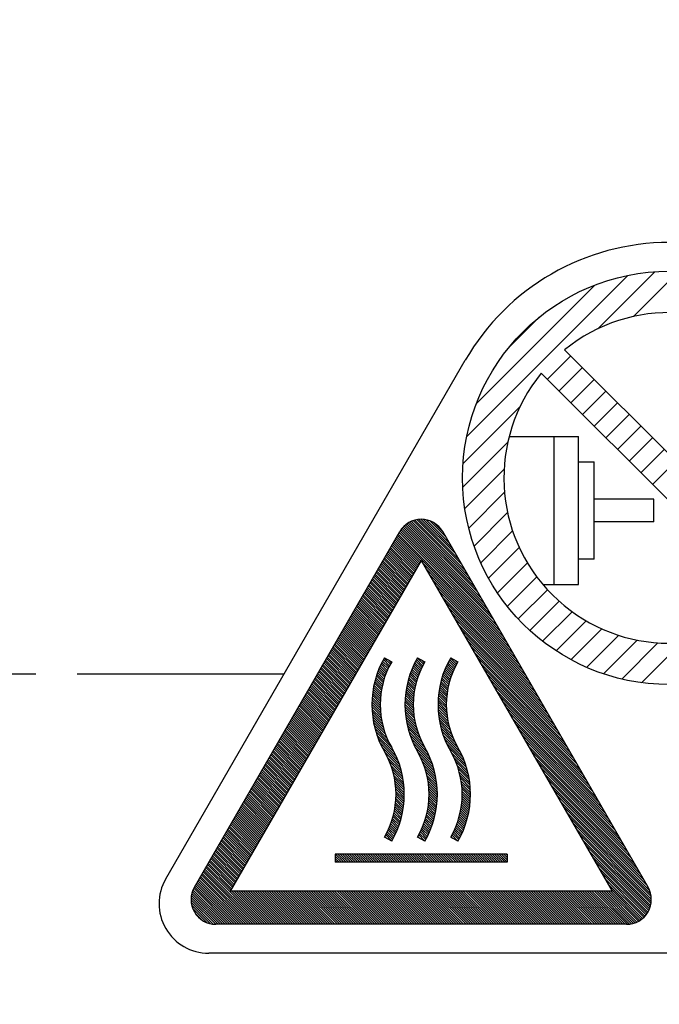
# Model space of a CAD drawing. Extents: x 8754 to 13695, y -84307 to -82568.
# Tile 22 of 34: x 12146 to 12162, y -83513 to -83489. Entities that reach past the tile are written whole.
import ezdxf

# ---------------------------------------------------------------- set-up
doc = ezdxf.new("R2010")
doc.units = 0
doc.header["$LTSCALE"] = 4
doc.header["$MEASUREMENT"] = 0
doc.linetypes.add('CENTER', pattern=[2, 1.25, -0.25, 0.25, -0.25])
doc.linetypes.add('HIDDEN', pattern=[0.375, 0.25, -0.125])
doc.layers.get('0').update_dxf_attribs({"linetype": 'CONTINUOUS'})
doc.layers.add('CENTER', color=1, linetype='CENTER')
doc.layers.add('HIDDEN', color=3, linetype='HIDDEN')

# ---------------------------------------------------------------- blocks, each defined once
blk = doc.blocks.new('A$C487F750F')
for p, q in [((-4.89848, 5.752443), (-1.002443, 9.64848)), ((-1.727508, 8.35773), (-0.347315, 9.737923)), ((-0.863973, 8.655579), (0.225366, 9.744918)), ((-4.663599, 6.55301), (-1.80301, 9.413599)), ((-3.885889, 7.896405), (-3.146405, 8.635889)), ((-2.950462, 7.134776), (-2.384776, 7.700462)), ((-2.531407, 7.847092), (3.097092, 2.218593)), ((-12.177648, -4.95), (-4.933013, 7.598076)), ((-2.667619, 6.851934), (-2.101934, 7.417619)), ((-3.097092, 7.281407), (2.531407, 1.652908)), ((-2.384776, 6.569091), (-1.819091, 7.134776)), ((-2.101934, 6.286248), (-1.536248, 6.851934)), ((-4.987923, 5.097315), (-3.60773, 6.477508)), ((-1.819091, 6.003405), (-1.253405, 6.569091)), ((-1.536248, 5.720563), (-0.970563, 6.286248)), ((-1.253405, 5.43772), (-0.68772, 6.003405)), ((-3.871966, 5.75393), (-2.195104, 5.75393)), ((-2.78476, 2.167724), (-2.78476, 5.75393)), ((-2.195104, 2.167724), (-2.195104, 5.75393)), ((-0.970563, 5.154877), (-0.404877, 5.720563)), ((-4.994918, 4.524634), (-3.905579, 5.613973)), ((-0.68772, 4.872035), (-0.122035, 5.43772)), ((-2.195104, 5.140137), (-1.819242, 5.140137)), ((-1.819242, 2.781517), (-1.819242, 5.140137)), ((-0.404877, 4.589192), (0.160808, 5.154877)), ((-4.944797, 4.00907), (-3.994518, 4.959349)), ((-4.850742, 3.53744), (-3.984941, 4.40324)), ((-0.370966, 4.236689), (-1.819242, 4.236689)), ((-0.370966, 3.684965), (-0.370966, 4.236689)), ((-4.720576, 3.101921), (-3.911104, 3.911392)), ((-4.401344, 1.581047), (-6.409153, 3.588855)), ((-4.478618, 1.714889), (-6.37893, 3.615201)), ((-4.555892, 1.848732), (-6.34679, 3.639629)), ((-4.633166, 1.982575), (-6.312678, 3.662086)), ((-4.71044, 2.116417), (-6.27651, 3.682487)), ((-4.787714, 2.25026), (-6.238162, 3.700708)), ((-4.864988, 2.384102), (-6.197462, 3.716576)), ((-4.942263, 2.517945), (-6.154172, 3.729854)), ((-5.019537, 2.651788), (-6.107957, 3.740208)), ((-5.096811, 2.78563), (-6.058338, 3.747157)), ((-5.174085, 2.919473), (-6.004594, 3.749982)), ((-5.251359, 3.053315), (-5.945569, 3.747526)), ((-5.328633, 3.187158), (-5.879186, 3.737711)), ((-5.405907, 3.321001), (-5.800914, 3.716008)), ((-5.483255, 3.454917), (-5.695083, 3.666745)), ((-0.370966, 3.684965), (-1.819242, 3.684965)), ((-11.484828, -5.15), (-6.519615, 3.45)), ((-3.860426, 0.644148), (-6.573297, 3.35702)), ((-3.9377, 0.777991), (-6.552592, 3.392883)), ((-4.014974, 0.911834), (-6.531886, 3.428746)), ((-4.092248, 1.045676), (-6.511008, 3.464437)), ((-4.169522, 1.179519), (-6.488451, 3.498448)), ((-4.246796, 1.313362), (-6.463925, 3.530491)), ((-4.32407, 1.447204), (-6.437484, 3.560618)), ((-0.515172, -5.15), (-5.480385, 3.45)), ((-4.559305, 2.697505), (-3.788948, 3.467863)), ((-6.132595, 2.520338), (-6.718236, 3.105979)), ((-6.11189, 2.556201), (-6.69753, 3.141842)), ((-6.091184, 2.592064), (-6.676825, 3.177705)), ((-6.070479, 2.627927), (-6.656119, 3.213568)), ((-6.049773, 2.66379), (-6.635414, 3.249431)), ((-6.029068, 2.699653), (-6.614708, 3.285294)), ((-6.008362, 2.735516), (-6.594003, 3.321157)), ((-6.256828, 2.30516), (-6.842469, 2.890801)), ((-6.236123, 2.341023), (-6.821764, 2.926664)), ((-6.215417, 2.376886), (-6.801058, 2.962527)), ((-6.194712, 2.412749), (-6.780352, 2.99839)), ((-6.174006, 2.448612), (-6.759647, 3.034253)), ((-6.153301, 2.484475), (-6.738941, 3.070116)), ((-4.37027, 2.320856), (-3.627254, 3.063872)), ((-6, 2.75), (-10.618802, -5.25)), ((-6.401767, 2.054119), (-6.987408, 2.63976)), ((-6.381062, 2.089982), (-6.966702, 2.675623)), ((-6.360356, 2.125845), (-6.945997, 2.711486)), ((-6.33965, 2.161708), (-6.925291, 2.747349)), ((-6.318945, 2.197571), (-6.904586, 2.783212)), ((-6.298239, 2.233434), (-6.88388, 2.819075)), ((-6.277534, 2.269297), (-6.863175, 2.854938)), ((-6, 2.75), (-1.381198, -5.25)), ((-3.783152, 0.510306), (-5.968792, 2.695947)), ((-4.155723, 1.969718), (-3.431265, 2.694175)), ((-1.819242, 2.781517), (-2.195104, 2.781517)), ((-6.546706, 1.803078), (-7.132346, 2.388719)), ((-6.526, 1.838941), (-7.111641, 2.424582)), ((-6.505295, 1.874804), (-7.090935, 2.460445)), ((-6.484589, 1.910667), (-7.07023, 2.496308)), ((-6.463884, 1.94653), (-7.049524, 2.532171)), ((-6.443178, 1.982393), (-7.028819, 2.568034)), ((-6.422473, 2.018256), (-7.008113, 2.603897)), ((-3.705878, 0.376463), (-5.891518, 2.562104)), ((-3.628603, 0.242621), (-5.814244, 2.428261)), ((-6.670939, 1.5879), (-7.25658, 2.17354)), ((-6.650233, 1.623763), (-7.235874, 2.209403)), ((-6.629528, 1.659626), (-7.215168, 2.245266)), ((-6.608822, 1.695489), (-7.194463, 2.28113)), ((-6.588117, 1.731352), (-7.173757, 2.316993)), ((-6.567411, 1.767215), (-7.153052, 2.352856)), ((-3.551329, 0.108778), (-5.73697, 2.294419)), ((-3.474055, -0.025065), (-5.659696, 2.160576)), ((-3.917152, 1.642603), (-3.204176, 2.355578)), ((-3.054807, 2.167724), (-2.195104, 2.167724)), ((-6.815878, 1.336859), (-7.401518, 1.922499)), ((-6.795172, 1.372722), (-7.380813, 1.958362)), ((-6.774466, 1.408585), (-7.360107, 1.994225)), ((-6.753761, 1.444448), (-7.339402, 2.030088)), ((-6.733055, 1.480311), (-7.318696, 2.065951)), ((-6.71235, 1.516174), (-7.297991, 2.101814)), ((-6.691644, 1.552037), (-7.277285, 2.137677)), ((-3.396781, -0.158907), (-5.582422, 2.026733)), ((-3.655462, 1.338607), (-2.947828, 2.046241)), ((-6.960816, 1.085818), (-7.546457, 1.671458)), ((-6.940111, 1.121681), (-7.525751, 1.707321)), ((-6.919405, 1.157544), (-7.505046, 1.743184)), ((-6.8987, 1.193407), (-7.48434, 1.779047)), ((-6.877994, 1.22927), (-7.463635, 1.81491)), ((-6.857289, 1.265133), (-7.442929, 1.850773)), ((-6.836583, 1.300996), (-7.422224, 1.886636)), ((-3.319507, -0.29275), (-5.505148, 1.892891)), ((-3.242233, -0.426592), (-5.427874, 1.759048)), ((-3.371067, 1.057317), (-2.663044, 1.76534)), ((-7.085049, 0.870639), (-7.67069, 1.45628)), ((-7.064344, 0.906502), (-7.649984, 1.492143)), ((-7.043638, 0.942365), (-7.629279, 1.528006)), ((-7.022933, 0.978228), (-7.608573, 1.563869)), ((-7.002227, 1.014092), (-7.587868, 1.599732)), ((-6.981522, 1.049955), (-7.567162, 1.635595)), ((-3.164959, -0.560435), (-5.3506, 1.625206)), ((-3.087685, -0.694278), (-5.273326, 1.491363)), ((-3.063937, 0.798761), (-2.349765, 1.512933)), ((-7.229988, 0.619598), (-7.815629, 1.205239)), ((-7.209282, 0.655461), (-7.794923, 1.241102)), ((-7.188577, 0.691324), (-7.774218, 1.276965)), ((-7.167871, 0.727187), (-7.753512, 1.312828)), ((-7.147166, 0.76305), (-7.732807, 1.348691)), ((-7.12646, 0.798913), (-7.712101, 1.384554)), ((-7.105755, 0.834776), (-7.691395, 1.420417)), ((-3.010411, -0.82812), (-5.196052, 1.35752)), ((-2.933137, -0.961963), (-5.118777, 1.223678)), ((-2.733594, 0.563419), (-2.00704, 1.289973)), ((-7.374927, 0.368557), (-7.960567, 0.954198)), ((-7.354221, 0.40442), (-7.939862, 0.990061)), ((-7.333516, 0.440283), (-7.919156, 1.025924)), ((-7.31281, 0.476146), (-7.898451, 1.061787)), ((-7.292105, 0.512009), (-7.877745, 1.09765)), ((-7.271399, 0.547872), (-7.85704, 1.133513)), ((-7.250694, 0.583735), (-7.836334, 1.169376)), ((-2.855863, -1.095805), (-5.041503, 1.089835)), ((-2.778589, -1.229648), (-4.964229, 0.955993)), ((-2.379062, 0.352266), (-1.632867, 1.09846)), ((-7.49916, 0.153379), (-8.0848, 0.73902)), ((-7.478454, 0.189242), (-8.064095, 0.774883)), ((-7.457749, 0.225105), (-8.043389, 0.810746)), ((-7.437043, 0.260968), (-8.022684, 0.846609)), ((-7.416338, 0.296831), (-8.001978, 0.882472)), ((-7.395632, 0.332694), (-7.981273, 0.918335)), ((-2.701315, -1.363491), (-4.886955, 0.82215)), ((-1.998759, 0.166883), (-1.223825, 0.941818)), ((-1.590307, 0.009649), (-0.774299, 0.825658)), ((-1.150181, -0.11591), (-0.274819, 0.759452)), ((-0.673076, -0.20449), (0.292093, 0.760679)), ((-7.644098, -0.097662), (-8.229739, 0.487979)), ((-7.623393, -0.061799), (-8.209034, 0.523842)), ((-7.602687, -0.025936), (-8.188328, 0.559705)), ((-7.581982, 0.009927), (-8.167623, 0.595568)), ((-7.561276, 0.04579), (-8.146917, 0.631431)), ((-7.540571, 0.081653), (-8.126211, 0.667294)), ((-7.519865, 0.117516), (-8.105506, 0.703157)), ((-2.624041, -1.497333), (-4.809681, 0.688307)), ((-2.546767, -1.631176), (-4.732407, 0.554465)), ((-7.768332, -0.31284), (-8.353972, 0.2728)), ((-7.747626, -0.276977), (-8.333267, 0.308663)), ((-7.726921, -0.241114), (-8.312561, 0.344526)), ((-7.706215, -0.205251), (-8.291856, 0.38039)), ((-7.68551, -0.169388), (-8.27115, 0.416253)), ((-7.664804, -0.133525), (-8.250445, 0.452116)), ((-6.819598, 0.09047), (-6.970464, 0.241335)), ((-6.802055, 0.129495), (-6.951853, 0.279293)), ((-6.783848, 0.167857), (-6.932657, 0.316665)), ((-6.764991, 0.205568), (-6.912886, 0.353463)), ((-6.745496, 0.242642), (-6.892549, 0.389694)), ((-6.88648, 0.400211), (-6.71352, 0.299789)), ((-6.725377, 0.279091), (-6.791144, 0.344858)), ((-6.019598, 0.09047), (-6.170464, 0.241335)), ((-6.002055, 0.129495), (-6.151853, 0.279293)), ((-5.983848, 0.167857), (-6.132657, 0.316665)), ((-5.964991, 0.205568), (-6.112886, 0.353463)), ((-5.945496, 0.242642), (-6.092549, 0.389694)), ((-6.08648, 0.400211), (-5.91352, 0.299789)), ((-5.925377, 0.279091), (-5.991144, 0.344858)), ((-5.219598, 0.09047), (-5.370464, 0.241335)), ((-5.202055, 0.129495), (-5.351853, 0.279293)), ((-5.183848, 0.167857), (-5.332657, 0.316665)), ((-5.164991, 0.205568), (-5.312886, 0.353463)), ((-5.145496, 0.242642), (-5.292549, 0.389694)), ((-5.28648, 0.400211), (-5.11352, 0.299789)), ((-5.125377, 0.279091), (-5.191144, 0.344858)), ((-2.469492, -1.765018), (-4.655133, 0.420622)), ((-2.392218, -1.898861), (-4.577859, 0.28678)), ((-7.91327, -0.563881), (-8.498911, 0.021759)), ((-7.892565, -0.528018), (-8.478205, 0.057622)), ((-7.871859, -0.492155), (-8.4575, 0.093485)), ((-7.851154, -0.456292), (-8.436794, 0.129348)), ((-7.830448, -0.420429), (-8.416089, 0.165211)), ((-7.809743, -0.384566), (-8.395383, 0.201074)), ((-7.789037, -0.348703), (-8.374678, 0.236937)), ((-6.90989, -0.15865), (-7.069122, 0.000582)), ((-6.896729, -0.115242), (-7.054301, 0.04233)), ((-6.882782, -0.072621), (-7.03881, 0.083407)), ((-6.868073, -0.030761), (-7.022665, 0.123831)), ((-6.852625, 0.01036), (-7.005883, 0.163617)), ((-6.836461, 0.050764), (-6.988478, 0.202781)), ((-6.10989, -0.15865), (-6.269122, 0.000582)), ((-6.096729, -0.115242), (-6.254301, 0.04233)), ((-6.082782, -0.072621), (-6.23881, 0.083407)), ((-6.068073, -0.030761), (-6.222665, 0.123831)), ((-6.052625, 0.01036), (-6.205883, 0.163617)), ((-6.036461, 0.050764), (-6.188478, 0.202781)), ((-5.30989, -0.15865), (-5.469122, 0.000582)), ((-5.296729, -0.115242), (-5.454301, 0.04233)), ((-5.282782, -0.072621), (-5.43881, 0.083407)), ((-5.268073, -0.030761), (-5.422665, 0.123831)), ((-5.252625, 0.01036), (-5.405883, 0.163617)), ((-5.236461, 0.050764), (-5.388478, 0.202781)), ((-2.314944, -2.032704), (-4.500585, 0.152937)), ((-2.23767, -2.166546), (-4.423311, 0.019094)), ((-8.058209, -0.814922), (-8.64385, -0.229282)), ((-8.037503, -0.779059), (-8.623144, -0.193419)), ((-8.016798, -0.743196), (-8.602439, -0.157556)), ((-7.996092, -0.707333), (-8.581733, -0.121693)), ((-7.975387, -0.67147), (-8.561027, -0.08583)), ((-7.954681, -0.635607), (-8.540322, -0.049967)), ((-7.933976, -0.599744), (-8.519616, -0.014104)), ((-6.962777, -0.388605), (-7.13243, -0.218953)), ((-6.954045, -0.340769), (-7.121287, -0.173527)), ((-6.944349, -0.293897), (-7.109359, -0.128886)), ((-6.933732, -0.247944), (-7.096673, -0.085004)), ((-6.922235, -0.202874), (-7.083253, -0.041856)), ((-6.162777, -0.388605), (-6.33243, -0.218953)), ((-6.154045, -0.340769), (-6.321287, -0.173527)), ((-6.144349, -0.293897), (-6.309359, -0.128886)), ((-6.133732, -0.247944), (-6.296673, -0.085004)), ((-6.122235, -0.202874), (-6.283253, -0.041856)), ((-5.362777, -0.388605), (-5.53243, -0.218953)), ((-5.354045, -0.340769), (-5.521287, -0.173527)), ((-5.344349, -0.293897), (-5.509359, -0.128886)), ((-5.333732, -0.247944), (-5.496673, -0.085004)), ((-5.322235, -0.202874), (-5.483253, -0.041856)), ((-2.160396, -2.300389), (-4.346037, -0.114748)), ((-8.182442, -1.030101), (-8.768083, -0.44446)), ((-8.161737, -0.994238), (-8.747377, -0.408597)), ((-8.141031, -0.958375), (-8.726672, -0.372734)), ((-8.120326, -0.922512), (-8.705966, -0.336871)), ((-8.09962, -0.886648), (-8.685261, -0.301008)), ((-8.078914, -0.850785), (-8.664555, -0.265145)), ((-6.990057, -0.644169), (-7.17518, -0.459045)), ((-6.987007, -0.59065), (-7.168488, -0.409168)), ((-6.982678, -0.53841), (-7.160824, -0.360264)), ((-6.977152, -0.487368), (-7.152233, -0.312286)), ((-6.970498, -0.437453), (-7.142756, -0.265195)), ((-6.190057, -0.644169), (-6.37518, -0.459045)), ((-6.187007, -0.59065), (-6.368488, -0.409168)), ((-6.182678, -0.53841), (-6.360824, -0.360264)), ((-6.177152, -0.487368), (-6.352233, -0.312286)), ((-6.170498, -0.437453), (-6.342756, -0.265195)), ((-5.390057, -0.644169), (-5.57518, -0.459045)), ((-5.387007, -0.59065), (-5.568488, -0.409168)), ((-5.382678, -0.53841), (-5.560824, -0.360264)), ((-5.377152, -0.487368), (-5.552233, -0.312286)), ((-5.370498, -0.437453), (-5.542756, -0.265195)), ((-2.083122, -2.434232), (-4.268763, -0.248591)), ((-2.005848, -2.568074), (-4.191489, -0.382433)), ((-8.327381, -1.281142), (-8.913021, -0.695501)), ((-8.306675, -1.245279), (-8.892316, -0.659638)), ((-8.28597, -1.209416), (-8.87161, -0.623775)), ((-8.265264, -1.173553), (-8.850905, -0.587912)), ((-8.244559, -1.13769), (-8.830199, -0.552049)), ((-8.223853, -1.101827), (-8.809494, -0.516186)), ((-8.203148, -1.065964), (-8.788788, -0.480323)), ((-6.987383, -0.873117), (-7.191102, -0.669397)), ((-6.990537, -0.813394), (-7.188878, -0.615052)), ((-6.991938, -0.755424), (-7.185436, -0.561926)), ((-6.991736, -0.699057), (-7.180848, -0.509945)), ((-6.187383, -0.873117), (-6.391102, -0.669397)), ((-6.190537, -0.813394), (-6.388878, -0.615052)), ((-6.191938, -0.755424), (-6.385436, -0.561926)), ((-6.191736, -0.699057), (-6.380848, -0.509945)), ((-5.387383, -0.873117), (-5.591102, -0.669397)), ((-5.390537, -0.813394), (-5.588878, -0.615052)), ((-5.391938, -0.755424), (-5.585436, -0.561926)), ((-5.391736, -0.699057), (-5.580848, -0.509945)), ((-1.928574, -2.701917), (-4.114215, -0.516276)), ((-1.8513, -2.835759), (-4.036941, -0.650119)), ((-8.472319, -1.532183), (-9.05796, -0.946542)), ((-8.451614, -1.49632), (-9.037255, -0.910679)), ((-8.430908, -1.460457), (-9.016549, -0.874816)), ((-8.410203, -1.424594), (-8.995843, -0.838953)), ((-8.389497, -1.388731), (-8.975138, -0.80309)), ((-8.368792, -1.352868), (-8.954432, -0.767227)), ((-8.348086, -1.317005), (-8.933727, -0.731364)), ((-6.982297, -0.934771), (-7.192023, -0.725045)), ((-6.975064, -0.998573), (-7.191545, -0.782092)), ((-6.965413, -1.064792), (-7.189555, -0.84065)), ((-6.953006, -1.133768), (-7.185922, -0.900852)), ((-6.182297, -0.934771), (-6.392023, -0.725045)), ((-6.175064, -0.998573), (-6.391545, -0.782092)), ((-6.165413, -1.064792), (-6.389555, -0.84065)), ((-6.153006, -1.133768), (-6.385922, -0.900852)), ((-5.382297, -0.934771), (-5.592023, -0.725045)), ((-5.375064, -0.998573), (-5.591545, -0.782092)), ((-5.365413, -1.064792), (-5.589555, -0.84065)), ((-5.353006, -1.133768), (-5.585922, -0.900852)), ((-1.774026, -2.969602), (-3.959666, -0.783961)), ((-1.696752, -3.103445), (-3.882392, -0.917804)), ((-8.596553, -1.747361), (-9.182193, -1.16172)), ((-8.575847, -1.711498), (-9.161488, -1.125857)), ((-8.555142, -1.675635), (-9.140782, -1.089994)), ((-8.534436, -1.639772), (-9.120077, -1.054131)), ((-8.51373, -1.603909), (-9.099371, -1.018268)), ((-8.493025, -1.568046), (-9.078666, -0.982405)), ((-6.937404, -1.205938), (-7.18049, -0.962852)), ((-6.918022, -1.281888), (-7.173073, -1.026838)), ((-6.894052, -1.362427), (-7.163443, -1.093036)), ((-6.864313, -1.448734), (-7.15132, -1.161728)), ((-6.137404, -1.205938), (-6.38049, -0.962852)), ((-6.118022, -1.281888), (-6.373073, -1.026838)), ((-6.094052, -1.362427), (-6.363443, -1.093036)), ((-6.064313, -1.448734), (-6.35132, -1.161728)), ((-5.337404, -1.205938), (-5.58049, -0.962852)), ((-5.318022, -1.281888), (-5.573073, -1.026838)), ((-5.294052, -1.362427), (-5.563443, -1.093036)), ((-5.264313, -1.448734), (-5.55132, -1.161728)), ((-1.619478, -3.237287), (-3.805118, -1.051647)), ((-1.542204, -3.37113), (-3.727844, -1.185489)), ((-8.741491, -1.998402), (-9.327132, -1.412761)), ((-8.720786, -1.962539), (-9.306426, -1.376898)), ((-8.70008, -1.926676), (-9.285721, -1.341035)), ((-8.679375, -1.890813), (-9.265015, -1.305172)), ((-8.658669, -1.85495), (-9.24431, -1.269309)), ((-8.637964, -1.819087), (-9.223604, -1.233446)), ((-8.617258, -1.783224), (-9.202899, -1.197583)), ((-6.826961, -1.542655), (-7.136349, -1.233268)), ((-6.778797, -1.647387), (-7.118072, -1.308113)), ((-6.713236, -1.769518), (-7.095879, -1.386874)), ((-6.026961, -1.542655), (-6.336349, -1.233268)), ((-5.978797, -1.647387), (-6.318072, -1.308113)), ((-5.913236, -1.769518), (-6.295879, -1.386874)), ((-5.226961, -1.542655), (-5.536349, -1.233268)), ((-5.178797, -1.647387), (-5.518072, -1.308113)), ((-5.113236, -1.769518), (-5.495879, -1.386874)), ((-1.46493, -3.504972), (-3.65057, -1.319332)), ((-8.88643, -2.249443), (-9.472071, -1.663803)), ((-8.865724, -2.21358), (-9.451365, -1.62794)), ((-8.845019, -2.177717), (-9.430659, -1.592077)), ((-8.824313, -2.141854), (-9.409954, -1.556214)), ((-8.803608, -2.105991), (-9.389248, -1.52035)), ((-8.782902, -2.070128), (-9.368543, -1.484487)), ((-8.762197, -2.034265), (-9.347837, -1.448624)), ((-6.646912, -1.89241), (-7.068923, -1.470399)), ((-6.597081, -1.998809), (-7.035972, -1.559919)), ((-6.557775, -2.094684), (-6.995096, -1.657363)), ((-5.846912, -1.89241), (-6.268923, -1.470399)), ((-5.797081, -1.998809), (-6.235972, -1.559919)), ((-5.757775, -2.094684), (-6.195096, -1.657363)), ((-5.046912, -1.89241), (-5.468923, -1.470399)), ((-4.997081, -1.998809), (-5.435972, -1.559919)), ((-4.957775, -2.094684), (-5.395096, -1.657363)), ((-1.387656, -3.638815), (-3.573296, -1.453174)), ((-1.310381, -3.772658), (-3.496022, -1.587017)), ((-9.010663, -2.464621), (-9.596304, -1.878981)), ((-8.989958, -2.428758), (-9.575598, -1.843118)), ((-8.969252, -2.392895), (-9.554893, -1.807255)), ((-8.948546, -2.357032), (-9.534187, -1.771392)), ((-8.927841, -2.321169), (-9.513482, -1.735529)), ((-8.907135, -2.285306), (-9.492776, -1.699666)), ((-6.525983, -2.183044), (-6.942951, -1.766076)), ((-6.499933, -2.265663), (-6.873553, -1.892043)), ((-5.725983, -2.183044), (-6.142951, -1.766076)), ((-5.699933, -2.265663), (-6.073553, -1.892043)), ((-4.925983, -2.183044), (-5.342951, -1.766076)), ((-4.899933, -2.265663), (-5.273553, -1.892043)), ((-1.233107, -3.9065), (-3.418748, -1.72086)), ((-1.155833, -4.040343), (-3.341474, -1.854702)), ((-9.155602, -2.715662), (-9.741242, -2.130022)), ((-9.134896, -2.679799), (-9.720537, -2.094159)), ((-9.114191, -2.643936), (-9.699831, -2.058296)), ((-9.093485, -2.608073), (-9.679126, -2.022433)), ((-9.07278, -2.57221), (-9.65842, -1.98657)), ((-9.052074, -2.536347), (-9.637715, -1.950707)), ((-9.031369, -2.500484), (-9.617009, -1.914844)), ((-6.478477, -2.343688), (-6.811804, -2.010361)), ((-6.460816, -2.417918), (-6.765859, -2.112874)), ((-5.678477, -2.343688), (-6.011804, -2.010361)), ((-5.660816, -2.417918), (-5.965859, -2.112874)), ((-4.878477, -2.343688), (-5.211804, -2.010361)), ((-4.860816, -2.417918), (-5.165859, -2.112874)), ((-1.078559, -4.174185), (-3.2642, -1.988545)), ((-1.001285, -4.308028), (-3.186926, -2.122387)), ((-9.30054, -2.966704), (-9.886181, -2.381063)), ((-9.279835, -2.930841), (-9.865475, -2.3452)), ((-9.259129, -2.894978), (-9.84477, -2.309337)), ((-9.238424, -2.859115), (-9.824064, -2.273474)), ((-9.217718, -2.823252), (-9.803359, -2.237611)), ((-9.197013, -2.787388), (-9.782653, -2.201748)), ((-9.176307, -2.751525), (-9.761948, -2.165885)), ((-6.446371, -2.488931), (-6.730013, -2.205288)), ((-6.434706, -2.557164), (-6.701389, -2.290481)), ((-6.425481, -2.622958), (-6.678292, -2.370147)), ((-5.646371, -2.488931), (-5.930013, -2.205288)), ((-5.634706, -2.557164), (-5.901389, -2.290481)), ((-5.625481, -2.622958), (-5.878292, -2.370147)), ((-4.846371, -2.488931), (-5.130013, -2.205288)), ((-4.834706, -2.557164), (-5.101389, -2.290481)), ((-4.825481, -2.622958), (-5.078292, -2.370147)), ((-0.924011, -4.441871), (-3.109652, -2.25623)), ((-9.424773, -3.181882), (-10.010414, -2.596241)), ((-9.404068, -3.146019), (-9.989709, -2.560378)), ((-9.383362, -3.110156), (-9.969003, -2.524515)), ((-9.362657, -3.074293), (-9.948298, -2.488652)), ((-9.341951, -3.03843), (-9.927592, -2.452789)), ((-9.321246, -3.002567), (-9.906887, -2.416926)), ((-6.418425, -2.686582), (-6.659621, -2.445387)), ((-6.413319, -2.748256), (-6.644613, -2.516963)), ((-6.409984, -2.808161), (-6.632715, -2.585429)), ((-5.618425, -2.686582), (-5.859621, -2.445387)), ((-5.613319, -2.748256), (-5.844613, -2.516963)), ((-5.609984, -2.808161), (-5.832715, -2.585429)), ((-4.818425, -2.686582), (-5.059621, -2.445387)), ((-4.813319, -2.748256), (-5.044613, -2.516963)), ((-4.809984, -2.808161), (-5.032715, -2.585429)), ((-0.846737, -4.575713), (-3.032378, -2.390073)), ((-0.769463, -4.709556), (-2.955104, -2.523915)), ((-9.569712, -3.432923), (-10.155353, -2.847282)), ((-9.549007, -3.39706), (-10.134647, -2.811419)), ((-9.528301, -3.361197), (-10.113942, -2.775556)), ((-9.507596, -3.325334), (-10.093236, -2.739693)), ((-9.48689, -3.289471), (-10.072531, -2.70383)), ((-9.466185, -3.253608), (-10.051825, -2.667967)), ((-9.445479, -3.217745), (-10.03112, -2.632104)), ((-6.408266, -2.866447), (-6.623508, -2.651205)), ((-6.40804, -2.923242), (-6.616667, -2.714614)), ((-6.409195, -2.978655), (-6.611933, -2.775917)), ((-6.411637, -3.032782), (-6.609097, -2.835321)), ((-5.608266, -2.866447), (-5.823508, -2.651205)), ((-5.60804, -2.923242), (-5.816667, -2.714614)), ((-5.609195, -2.978655), (-5.811933, -2.775917)), ((-5.611637, -3.032782), (-5.809097, -2.835321)), ((-4.808266, -2.866447), (-5.023508, -2.651205)), ((-4.80804, -2.923242), (-5.016667, -2.714614)), ((-4.809195, -2.978655), (-5.011933, -2.775917)), ((-4.811637, -3.032782), (-5.009097, -2.835321)), ((-0.692189, -4.843398), (-2.87783, -2.657758)), ((-0.614915, -4.977241), (-2.800556, -2.7916)), ((-9.693945, -3.648101), (-10.279586, -3.06246)), ((-9.67324, -3.612238), (-10.25888, -3.026597)), ((-9.652534, -3.576375), (-10.238175, -2.990734)), ((-9.631829, -3.540512), (-10.217469, -2.954871)), ((-9.611123, -3.504649), (-10.196764, -2.919008)), ((-9.590418, -3.468786), (-10.176058, -2.883145)), ((-6.43278, -3.237912), (-6.613659, -3.057034)), ((-6.425915, -3.188209), (-6.61038, -3.003745)), ((-6.420065, -3.137491), (-6.608454, -2.949102)), ((-6.415284, -3.085703), (-6.607985, -2.893002)), ((-5.63278, -3.237912), (-5.813659, -3.057034)), ((-5.625915, -3.188209), (-5.81038, -3.003745)), ((-5.620065, -3.137491), (-5.808454, -2.949102)), ((-5.615284, -3.085703), (-5.807985, -2.893002)), ((-4.83278, -3.237912), (-5.013659, -3.057034)), ((-4.825915, -3.188209), (-5.01038, -3.003745)), ((-4.820065, -3.137491), (-5.008454, -2.949102)), ((-4.815284, -3.085703), (-5.007985, -2.893002)), ((-0.537641, -5.111084), (-2.723281, -2.925443)), ((-0.477419, -5.227874), (-2.646007, -3.059286)), ((-9.838884, -3.899142), (-10.424525, -3.313501)), ((-9.818178, -3.863279), (-10.403819, -3.277638)), ((-9.797473, -3.827416), (-10.383114, -3.241775)), ((-9.776767, -3.791553), (-10.362408, -3.205912)), ((-9.756062, -3.75569), (-10.341703, -3.170049)), ((-9.735356, -3.719827), (-10.320997, -3.134186)), ((-9.714651, -3.683964), (-10.300291, -3.098323)), ((-6.480738, -3.472797), (-6.647579, -3.305957)), ((-6.469457, -3.42751), (-6.638675, -3.258292)), ((-6.458986, -3.381413), (-6.630774, -3.209624)), ((-6.449358, -3.334472), (-6.62393, -3.1599)), ((-6.440609, -3.286652), (-6.618202, -3.109059)), ((-5.680738, -3.472797), (-5.847579, -3.305957)), ((-5.669457, -3.42751), (-5.838675, -3.258292)), ((-5.658986, -3.381413), (-5.830774, -3.209624)), ((-5.649358, -3.334472), (-5.82393, -3.1599)), ((-5.640609, -3.286652), (-5.818202, -3.109059)), ((-4.880738, -3.472797), (-5.047579, -3.305957)), ((-4.869457, -3.42751), (-5.038675, -3.258292)), ((-4.858986, -3.381413), (-5.030774, -3.209624)), ((-4.849358, -3.334472), (-5.02393, -3.1599)), ((-4.840609, -3.286652), (-5.018202, -3.109059)), ((-0.451189, -5.310673), (-2.568733, -3.193128)), ((-0.438946, -5.379484), (-2.491459, -3.326971)), ((-9.983823, -4.150183), (-10.569463, -3.564543)), ((-9.963117, -4.11432), (-10.548758, -3.52868)), ((-9.942412, -4.078457), (-10.528052, -3.492817)), ((-9.921706, -4.042594), (-10.507347, -3.456954)), ((-9.901001, -4.006731), (-10.486641, -3.42109)), ((-9.880295, -3.970868), (-10.465936, -3.385227)), ((-9.859589, -3.935005), (-10.44523, -3.349364)), ((-6.548354, -3.688024), (-6.705648, -3.53073)), ((-6.533415, -3.646395), (-6.692349, -3.487461)), ((-6.519162, -3.604079), (-6.679859, -3.443382)), ((-6.505617, -3.561056), (-6.668211, -3.398461)), ((-6.492801, -3.517303), (-6.657438, -3.352666)), ((-5.748354, -3.688024), (-5.905648, -3.53073)), ((-5.733415, -3.646395), (-5.892349, -3.487461)), ((-5.719162, -3.604079), (-5.879859, -3.443382)), ((-5.705617, -3.561056), (-5.868211, -3.398461)), ((-5.692801, -3.517303), (-5.857438, -3.352666)), ((-4.948354, -3.688024), (-5.105648, -3.53073)), ((-4.933415, -3.646395), (-5.092349, -3.487461)), ((-4.919162, -3.604079), (-5.079859, -3.443382)), ((-4.905617, -3.561056), (-5.068211, -3.398461)), ((-4.892801, -3.517303), (-5.057438, -3.352666)), ((-0.434869, -5.44013), (-2.414185, -3.460813)), ((-10.108056, -4.365361), (-10.693696, -3.779721)), ((-10.08735, -4.329498), (-10.672991, -3.743858)), ((-10.066645, -4.293635), (-10.652285, -3.707995)), ((-10.045939, -4.257772), (-10.63158, -3.672132)), ((-10.025234, -4.221909), (-10.610874, -3.636269)), ((-10.004528, -4.186046), (-10.590169, -3.600406)), ((-6.651454, -3.924335), (-6.801074, -3.774715)), ((-6.632741, -3.88648), (-6.783414, -3.735807)), ((-6.614622, -3.848031), (-6.766432, -3.696221)), ((-6.59711, -3.808974), (-6.750144, -3.65594)), ((-6.580218, -3.769297), (-6.73457, -3.614945)), ((-6.563961, -3.728986), (-6.719731, -3.573216)), ((-5.851454, -3.924335), (-6.001074, -3.774715)), ((-5.832741, -3.88648), (-5.983414, -3.735807)), ((-5.814622, -3.848031), (-5.966432, -3.696221)), ((-5.79711, -3.808974), (-5.950144, -3.65594)), ((-5.780218, -3.769297), (-5.93457, -3.614945)), ((-5.763961, -3.728986), (-5.919731, -3.573216)), ((-5.051454, -3.924335), (-5.201074, -3.774715)), ((-5.032741, -3.88648), (-5.183414, -3.735807)), ((-5.014622, -3.848031), (-5.166432, -3.696221)), ((-4.99711, -3.808974), (-5.150144, -3.65594)), ((-4.980218, -3.769297), (-5.13457, -3.614945)), ((-4.963961, -3.728986), (-5.119731, -3.573216)), ((-0.436484, -5.495083), (-2.336911, -3.594656)), ((-0.442464, -5.545671), (-2.259637, -3.728499)), ((-10.252994, -4.616402), (-10.838635, -4.030762)), ((-10.232289, -4.580539), (-10.81793, -3.994899)), ((-10.211583, -4.544676), (-10.797224, -3.959036)), ((-10.190878, -4.508813), (-10.776519, -3.923173)), ((-10.170172, -4.47295), (-10.755813, -3.88731)), ((-10.149467, -4.437087), (-10.735107, -3.851447)), ((-10.128761, -4.401224), (-10.714402, -3.815584)), ((-6.71352, -4.03869), (-6.88648, -3.938268)), ((-6.832391, -3.969672), (-6.878196, -3.923867)), ((-6.711057, -4.034438), (-6.857969, -3.887526)), ((-6.690622, -3.998304), (-6.838365, -3.850561)), ((-6.670752, -3.961606), (-6.819396, -3.812962)), ((-5.91352, -4.03869), (-6.08648, -3.938268)), ((-6.032391, -3.969672), (-6.078196, -3.923867)), ((-5.911057, -4.034438), (-6.057969, -3.887526)), ((-5.890622, -3.998304), (-6.038365, -3.850561)), ((-5.870752, -3.961606), (-6.019396, -3.812962)), ((-5.11352, -4.03869), (-5.28648, -3.938268)), ((-5.232391, -3.969672), (-5.278196, -3.923867)), ((-5.111057, -4.034438), (-5.257969, -3.887526)), ((-5.090622, -3.998304), (-5.238365, -3.850561)), ((-5.070752, -3.961606), (-5.219396, -3.812962)), ((-0.452004, -5.5927), (-2.182363, -3.862341)), ((-0.464574, -5.636699), (-2.105089, -3.996184)), ((-10.397933, -4.867444), (-10.983574, -4.281803)), ((-10.377228, -4.831581), (-10.962868, -4.24594)), ((-10.356522, -4.795718), (-10.942163, -4.210077)), ((-10.335817, -4.759855), (-10.921457, -4.174214)), ((-10.315111, -4.723992), (-10.900752, -4.138351)), ((-10.294405, -4.688128), (-10.880046, -4.102488)), ((-10.2737, -4.652265), (-10.859341, -4.066625)), ((-0.479809, -5.678032), (-2.027815, -4.130027)), ((-0.49745, -5.71696), (-1.950541, -4.263869)), ((-10.522166, -5.082622), (-11.107807, -4.496981)), ((-10.501461, -5.046759), (-11.087101, -4.461118)), ((-10.480755, -5.010896), (-11.066396, -4.425255)), ((-10.46005, -4.975033), (-11.04569, -4.389392)), ((-10.439344, -4.93917), (-11.024985, -4.353529)), ((-10.418639, -4.903307), (-11.004279, -4.317666)), ((-3.92, -4.35), (-8.08, -4.35)), ((-8.08, -4.35), (-8.08, -4.55)), ((-7.929896, -4.55), (-8.08, -4.399896)), ((-7.986465, -4.55), (-8.08, -4.456465)), ((-8.043033, -4.55), (-8.08, -4.513033)), ((-7.873328, -4.55), (-8.073328, -4.35)), ((-7.816759, -4.55), (-8.016759, -4.35)), ((-7.760191, -4.55), (-7.960191, -4.35)), ((-7.703622, -4.55), (-7.903622, -4.35)), ((-7.647054, -4.55), (-7.847054, -4.35)), ((-7.590485, -4.55), (-7.790485, -4.35)), ((-7.533916, -4.55), (-7.733916, -4.35)), ((-7.477348, -4.55), (-7.677348, -4.35)), ((-7.420779, -4.55), (-7.620779, -4.35)), ((-7.364211, -4.55), (-7.564211, -4.35)), ((-7.307642, -4.55), (-7.507642, -4.35)), ((-7.251074, -4.55), (-7.451074, -4.35)), ((-7.194505, -4.55), (-7.394505, -4.35)), ((-7.137937, -4.55), (-7.337937, -4.35)), ((-7.081368, -4.55), (-7.281368, -4.35)), ((-7.0248, -4.55), (-7.2248, -4.35)), ((-6.968231, -4.55), (-7.168231, -4.35)), ((-6.911663, -4.55), (-7.111663, -4.35)), ((-6.855094, -4.55), (-7.055094, -4.35)), ((-6.798525, -4.55), (-6.998525, -4.35)), ((-6.741957, -4.55), (-6.941957, -4.35)), ((-6.685388, -4.55), (-6.885388, -4.35)), ((-6.62882, -4.55), (-6.82882, -4.35)), ((-6.572251, -4.55), (-6.772251, -4.35)), ((-6.515683, -4.55), (-6.715683, -4.35)), ((-6.459114, -4.55), (-6.659114, -4.35)), ((-6.402546, -4.55), (-6.602546, -4.35)), ((-6.345977, -4.55), (-6.545977, -4.35)), ((-6.289409, -4.55), (-6.489409, -4.35)), ((-6.23284, -4.55), (-6.43284, -4.35)), ((-6.176271, -4.55), (-6.376271, -4.35)), ((-6.119703, -4.55), (-6.319703, -4.35)), ((-6.063134, -4.55), (-6.263134, -4.35)), ((-6.006566, -4.55), (-6.206566, -4.35)), ((-5.949997, -4.55), (-6.149997, -4.35)), ((-5.893429, -4.55), (-6.093429, -4.35)), ((-5.83686, -4.55), (-6.03686, -4.35)), ((-5.780292, -4.55), (-5.980292, -4.35)), ((-5.723723, -4.55), (-5.923723, -4.35)), ((-5.667155, -4.55), (-5.867155, -4.35)), ((-5.610586, -4.55), (-5.810586, -4.35)), ((-5.554017, -4.55), (-5.754017, -4.35)), ((-5.497449, -4.55), (-5.697449, -4.35)), ((-5.44088, -4.55), (-5.64088, -4.35)), ((-5.384312, -4.55), (-5.584312, -4.35)), ((-5.327743, -4.55), (-5.527743, -4.35)), ((-5.271175, -4.55), (-5.471175, -4.35)), ((-5.214606, -4.55), (-5.414606, -4.35)), ((-5.158038, -4.55), (-5.358038, -4.35)), ((-5.101469, -4.55), (-5.301469, -4.35)), ((-5.044901, -4.55), (-5.244901, -4.35)), ((-4.988332, -4.55), (-5.188332, -4.35)), ((-4.931764, -4.55), (-5.131764, -4.35)), ((-4.875195, -4.55), (-5.075195, -4.35)), ((-4.818626, -4.55), (-5.018626, -4.35)), ((-4.762058, -4.55), (-4.962058, -4.35)), ((-4.705489, -4.55), (-4.905489, -4.35)), ((-4.648921, -4.55), (-4.848921, -4.35)), ((-4.592352, -4.55), (-4.792352, -4.35)), ((-4.535784, -4.55), (-4.735784, -4.35)), ((-4.479215, -4.55), (-4.679215, -4.35)), ((-4.422647, -4.55), (-4.622647, -4.35)), ((-4.366078, -4.55), (-4.566078, -4.35)), ((-4.30951, -4.55), (-4.50951, -4.35)), ((-4.252941, -4.55), (-4.452941, -4.35)), ((-4.196372, -4.55), (-4.396372, -4.35)), ((-4.139804, -4.55), (-4.339804, -4.35)), ((-4.083235, -4.55), (-4.283235, -4.35)), ((-4.026667, -4.55), (-4.226667, -4.35)), ((-3.970098, -4.55), (-4.170098, -4.35)), ((-3.92, -4.54353), (-4.11353, -4.35)), ((-3.92, -4.486961), (-4.056961, -4.35)), ((-3.92, -4.430393), (-4.000393, -4.35)), ((-3.92, -4.373824), (-3.943824, -4.35)), ((-3.92, -4.35), (-3.92, -4.55)), ((-0.517309, -5.75367), (-1.873267, -4.397712)), ((-9.950768, -6.05), (-11.252746, -4.748022)), ((-9.894199, -6.05), (-11.23204, -4.712159)), ((-9.837631, -6.05), (-11.211335, -4.676296)), ((-10.604988, -5.226074), (-11.190629, -4.640433)), ((-10.584283, -5.190211), (-11.169923, -4.60457)), ((-10.563577, -5.154348), (-11.149218, -4.568707)), ((-10.542872, -5.118485), (-11.128512, -4.532844)), ((-3.92, -4.55), (-8.08, -4.55)), ((-0.539251, -5.788296), (-1.795993, -4.531554)), ((-0.563184, -5.820931), (-1.718719, -4.665397)), ((-10.346748, -6.05), (-11.397684, -4.999063)), ((-10.290179, -6.05), (-11.376979, -4.9632)), ((-10.23361, -6.05), (-11.356273, -4.927337)), ((-10.177042, -6.05), (-11.335568, -4.891474)), ((-10.120473, -6.05), (-11.314862, -4.855611)), ((-10.063905, -6.05), (-11.294157, -4.819748)), ((-10.007336, -6.05), (-11.273451, -4.783885)), ((-0.589045, -5.851639), (-1.641445, -4.79924)), ((-0.616802, -5.880451), (-1.56417, -4.933082)), ((-10.686159, -6.05), (-11.51843, -5.217729)), ((-10.62959, -6.05), (-11.500547, -5.179044)), ((-10.573022, -6.05), (-11.480506, -5.142515)), ((-10.516453, -6.05), (-11.459801, -5.106652)), ((-10.459885, -6.05), (-11.439095, -5.070789)), ((-10.403316, -6.05), (-11.41839, -5.034926)), ((-0.646447, -5.907374), (-1.486896, -5.066925)), ((-0.677998, -5.932391), (-1.409622, -5.200767)), ((-10.969014, -6.049988), (-11.5652, -5.453801)), ((-10.912433, -6.05), (-11.563072, -5.399361)), ((-10.855864, -6.05), (-11.556682, -5.349183)), ((-10.799296, -6.05), (-11.546799, -5.302497)), ((-10.742727, -6.05), (-11.533931, -5.258796)), ((-1.381198, -5.25), (-10.618802, -5.25)), ((-9.781062, -6.05), (-10.581062, -5.25)), ((-9.724494, -6.05), (-10.524494, -5.25)), ((-9.667925, -6.05), (-10.467925, -5.25)), ((-9.611356, -6.05), (-10.411356, -5.25)), ((-9.554788, -6.05), (-10.354788, -5.25)), ((-9.498219, -6.05), (-10.298219, -5.25)), ((-9.441651, -6.05), (-10.241651, -5.25)), ((-9.385082, -6.05), (-10.185082, -5.25)), ((-9.328514, -6.05), (-10.128514, -5.25)), ((-9.271945, -6.05), (-10.071945, -5.25)), ((-9.215377, -6.05), (-10.015377, -5.25)), ((-9.158808, -6.05), (-9.958808, -5.25)), ((-9.10224, -6.05), (-9.90224, -5.25)), ((-9.045671, -6.05), (-9.845671, -5.25)), ((-8.989103, -6.05), (-9.789103, -5.25)), ((-8.932534, -6.05), (-9.732534, -5.25)), ((-8.875965, -6.05), (-9.675965, -5.25)), ((-8.819397, -6.05), (-9.619397, -5.25)), ((-8.762828, -6.05), (-9.562828, -5.25)), ((-8.70626, -6.05), (-9.50626, -5.25)), ((-8.649691, -6.05), (-9.449691, -5.25)), ((-8.593123, -6.05), (-9.393123, -5.25)), ((-8.536554, -6.05), (-9.336554, -5.25)), ((-8.479986, -6.05), (-9.279986, -5.25)), ((-8.423417, -6.05), (-9.223417, -5.25)), ((-8.366849, -6.05), (-9.166849, -5.25)), ((-8.31028, -6.05), (-9.11028, -5.25)), ((-8.253711, -6.05), (-9.053711, -5.25)), ((-8.197143, -6.05), (-8.997143, -5.25)), ((-8.140574, -6.05), (-8.940574, -5.25)), ((-8.084006, -6.05), (-8.884006, -5.25)), ((-8.027437, -6.05), (-8.827437, -5.25)), ((-7.970869, -6.05), (-8.770869, -5.25)), ((-7.9143, -6.05), (-8.7143, -5.25)), ((-7.857732, -6.05), (-8.657732, -5.25)), ((-7.801163, -6.05), (-8.601163, -5.25)), ((-7.744595, -6.05), (-8.544595, -5.25)), ((-7.688026, -6.05), (-8.488026, -5.25)), ((-7.631458, -6.05), (-8.431458, -5.25)), ((-7.574889, -6.05), (-8.374889, -5.25)), ((-7.51832, -6.05), (-8.31832, -5.25)), ((-7.461752, -6.05), (-8.261752, -5.25)), ((-7.405183, -6.05), (-8.205183, -5.25)), ((-7.348615, -6.05), (-8.148615, -5.25)), ((-7.292046, -6.05), (-8.092046, -5.25)), ((-7.235478, -6.05), (-8.035478, -5.25)), ((-7.178909, -6.05), (-7.978909, -5.25)), ((-7.122341, -6.05), (-7.922341, -5.25)), ((-7.065772, -6.05), (-7.865772, -5.25)), ((-7.009204, -6.05), (-7.809204, -5.25)), ((-6.952635, -6.05), (-7.752635, -5.25)), ((-6.896066, -6.05), (-7.696066, -5.25)), ((-6.839498, -6.05), (-7.639498, -5.25)), ((-6.782929, -6.05), (-7.582929, -5.25)), ((-6.726361, -6.05), (-7.526361, -5.25)), ((-6.669792, -6.05), (-7.469792, -5.25)), ((-6.613224, -6.05), (-7.413224, -5.25)), ((-6.556655, -6.05), (-7.356655, -5.25)), ((-6.500087, -6.05), (-7.300087, -5.25)), ((-6.443518, -6.05), (-7.243518, -5.25)), ((-6.38695, -6.05), (-7.18695, -5.25)), ((-6.330381, -6.05), (-7.130381, -5.25)), ((-6.273812, -6.05), (-7.073812, -5.25)), ((-6.217244, -6.05), (-7.017244, -5.25)), ((-6.160675, -6.05), (-6.960675, -5.25)), ((-6.104107, -6.05), (-6.904107, -5.25)), ((-6.047538, -6.05), (-6.847538, -5.25)), ((-5.99097, -6.05), (-6.79097, -5.25)), ((-5.934401, -6.05), (-6.734401, -5.25)), ((-5.877833, -6.05), (-6.677833, -5.25)), ((-5.821264, -6.05), (-6.621264, -5.25)), ((-5.764696, -6.05), (-6.564696, -5.25)), ((-5.708127, -6.05), (-6.508127, -5.25)), ((-5.651559, -6.05), (-6.451559, -5.25)), ((-5.59499, -6.05), (-6.39499, -5.25)), ((-5.538421, -6.05), (-6.338421, -5.25)), ((-5.481853, -6.05), (-6.281853, -5.25)), ((-5.425284, -6.05), (-6.225284, -5.25)), ((-5.368716, -6.05), (-6.168716, -5.25)), ((-5.312147, -6.05), (-6.112147, -5.25)), ((-5.255579, -6.05), (-6.055579, -5.25)), ((-5.19901, -6.05), (-5.99901, -5.25)), ((-5.142442, -6.05), (-5.942442, -5.25)), ((-5.085873, -6.05), (-5.885873, -5.25)), ((-5.029305, -6.05), (-5.829305, -5.25)), ((-4.972736, -6.05), (-5.772736, -5.25)), ((-4.916167, -6.05), (-5.716167, -5.25)), ((-4.859599, -6.05), (-5.659599, -5.25)), ((-4.80303, -6.05), (-5.60303, -5.25)), ((-4.746462, -6.05), (-5.546462, -5.25)), ((-4.689893, -6.05), (-5.489893, -5.25)), ((-4.633325, -6.05), (-5.433325, -5.25)), ((-4.576756, -6.05), (-5.376756, -5.25)), ((-4.520188, -6.05), (-5.320188, -5.25)), ((-4.463619, -6.05), (-5.263619, -5.25)), ((-4.407051, -6.05), (-5.207051, -5.25)), ((-4.350482, -6.05), (-5.150482, -5.25)), ((-4.293913, -6.05), (-5.093913, -5.25)), ((-4.237345, -6.05), (-5.037345, -5.25)), ((-4.180776, -6.05), (-4.980776, -5.25)), ((-4.124208, -6.05), (-4.924208, -5.25)), ((-4.067639, -6.05), (-4.867639, -5.25)), ((-4.011071, -6.05), (-4.811071, -5.25)), ((-3.954502, -6.05), (-4.754502, -5.25)), ((-3.897934, -6.05), (-4.697934, -5.25)), ((-3.841365, -6.05), (-4.641365, -5.25)), ((-3.784797, -6.05), (-4.584797, -5.25)), ((-3.728228, -6.05), (-4.528228, -5.25)), ((-3.67166, -6.05), (-4.47166, -5.25)), ((-3.615091, -6.05), (-4.415091, -5.25)), ((-3.558522, -6.05), (-4.358522, -5.25)), ((-3.501954, -6.05), (-4.301954, -5.25)), ((-3.445385, -6.05), (-4.245385, -5.25)), ((-3.388817, -6.05), (-4.188817, -5.25)), ((-3.332248, -6.05), (-4.132248, -5.25)), ((-3.27568, -6.05), (-4.07568, -5.25)), ((-3.219111, -6.05), (-4.019111, -5.25)), ((-3.162543, -6.05), (-3.962543, -5.25)), ((-3.105974, -6.05), (-3.905974, -5.25)), ((-3.049406, -6.05), (-3.849406, -5.25)), ((-2.992837, -6.05), (-3.792837, -5.25)), ((-2.936268, -6.05), (-3.736268, -5.25)), ((-2.8797, -6.05), (-3.6797, -5.25)), ((-2.823131, -6.05), (-3.623131, -5.25)), ((-2.766563, -6.05), (-3.566563, -5.25)), ((-2.709994, -6.05), (-3.509994, -5.25)), ((-2.653426, -6.05), (-3.453426, -5.25)), ((-2.596857, -6.05), (-3.396857, -5.25)), ((-2.540289, -6.05), (-3.340289, -5.25)), ((-2.48372, -6.05), (-3.28372, -5.25)), ((-2.427152, -6.05), (-3.227152, -5.25)), ((-2.370583, -6.05), (-3.170583, -5.25)), ((-2.314015, -6.05), (-3.114015, -5.25)), ((-2.257446, -6.05), (-3.057446, -5.25)), ((-2.200877, -6.05), (-3.000877, -5.25)), ((-2.144309, -6.05), (-2.944309, -5.25)), ((-2.08774, -6.05), (-2.88774, -5.25)), ((-2.031172, -6.05), (-2.831172, -5.25)), ((-1.974603, -6.05), (-2.774603, -5.25)), ((-1.918035, -6.05), (-2.718035, -5.25)), ((-1.861466, -6.05), (-2.661466, -5.25)), ((-1.804898, -6.05), (-2.604898, -5.25)), ((-1.748329, -6.05), (-2.548329, -5.25)), ((-1.691761, -6.05), (-2.491761, -5.25)), ((-1.635192, -6.05), (-2.435192, -5.25)), ((-1.578623, -6.05), (-2.378623, -5.25)), ((-1.522055, -6.05), (-2.322055, -5.25)), ((-1.465486, -6.05), (-2.265486, -5.25)), ((-1.408918, -6.05), (-2.208918, -5.25)), ((-1.352349, -6.05), (-2.152349, -5.25)), ((-1.295781, -6.05), (-2.095781, -5.25)), ((-1.239212, -6.05), (-2.039212, -5.25)), ((-1.182644, -6.05), (-1.982644, -5.25)), ((-1.126075, -6.05), (-1.926075, -5.25)), ((-1.069507, -6.05), (-1.869507, -5.25)), ((-1.013322, -6.049616), (-1.812938, -5.25)), ((-0.960932, -6.045437), (-1.756369, -5.25)), ((-0.912413, -6.037388), (-1.699801, -5.25)), ((-0.867132, -6.0261), (-1.643232, -5.25)), ((-0.824661, -6.012003), (-1.586664, -5.25)), ((-0.7847, -5.995395), (-1.530095, -5.25)), ((-0.747032, -5.976495), (-1.473527, -5.25)), ((-0.711502, -5.955456), (-1.416958, -5.25)), ((-11.028967, -6.046603), (-11.561815, -5.513755)), ((-11.09673, -6.035408), (-11.550621, -5.581518)), ((-11.177528, -6.011179), (-11.526391, -5.662316)), ((-11.292217, -5.953058), (-11.468271, -5.777005)), ((-1.034788, -6.05), (-10.965212, -6.05)), ((11.138417, -6.75), (-11.138417, -6.75))]:
    blk.add_line(p, q)
blk.add_circle((0, 4.75), 5)
for centre, radius, start, end in [((0, 4.75), 5.696152, 30, 150), ((0, 4.75), 4, 320.73917, 129.26083), ((0, 4.75), 4, 140.73917, 309.26083), ((-6, 3.15), 0.6, 30, 150), ((-4.931937, -0.73462), 2.260106, 149.860039, 210.139961), ((-4.931937, -0.73462), 2.060106, 149.860039, 210.139961), ((-4.131937, -0.73462), 2.260106, 149.860039, 210.139961), ((-4.131937, -0.73462), 2.060106, 149.860039, 210.139961), ((-3.331937, -0.73462), 2.260106, 149.860039, 210.139961), ((-3.331937, -0.73462), 2.060106, 149.860039, 210.139961), ((-8.668063, -2.903859), 2.060106, 329.860039, 30.139961), ((-8.668063, -2.903859), 2.260106, 329.860039, 30.139961), ((-7.868063, -2.903859), 2.060106, 329.860039, 30.139961), ((-7.868063, -2.903859), 2.260106, 329.860039, 30.139961), ((-7.068063, -2.903859), 2.060106, 329.860039, 30.139961), ((-7.068063, -2.903859), 2.260106, 329.860039, 30.139961), ((-11.138417, -5.55), 1.2, 150, 270), ((-10.965212, -5.45), 0.6, 150, 270), ((-1.034788, -5.45), 0.6, 270, 30)]:
    blk.add_arc(centre, radius, start, end)
at = {"layer": 'CENTER'}
blk.add_line((-9.319764, 0), (-43.071667, 0), dxfattribs=at)
blk = doc.blocks.new('A$C4E837CF7')
at = {"layer": 'HIDDEN', "ltscale": 4}
blk.add_circle((0, 0), 33.105, dxfattribs=at)

msp = doc.modelspace()

# ---------------------------------------------------------------- block references
for name in ['A$C487F750F', 'A$C4E837CF7']:
    msp.add_blockref(name, (12162.026, -83505.292))

doc.saveas('drawing.dxf')
